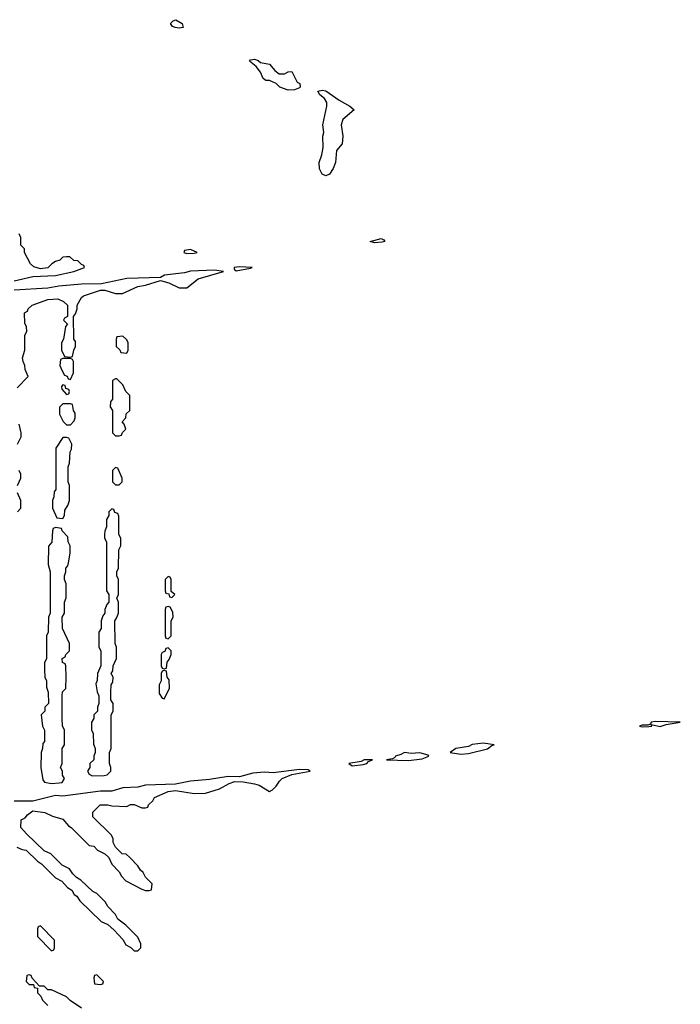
# Model space of a CAD drawing. Header units: inches. Extents: x 2769379 to 2883802, y 684208 to 828654.
# Tile 222 of 256: x 2842240 to 2845758, y 754129 to 759370. Entities that reach past the tile are written whole.
import ezdxf

# ---------------------------------------------------------------- set-up
doc = ezdxf.new("R2010")
doc.units = ezdxf.units.IN
doc.header["$MEASUREMENT"] = 0
doc.layers.add('C8745', color=7, linetype='Continuous')

msp = doc.modelspace()

# ---------------------------------------------------------------- linework, layer by layer
at = {"layer": 'C8745', "color": 2}
for points, elevation in [([(2843090, 759325.2), (2843068.7, 759328.7), (2843054, 759334), (2843044, 759350), (2843056.5, 759363.5), (2843072, 759370), (2843106, 759350), (2843110, 759329)], -2), ([(2843622, 759082), (2843650, 759082), (2843670, 759092.7), (2843690, 759093.4), (2843717.3, 759037.3), (2843731, 759030), (2843734, 759010), (2843730, 759008), (2843703.6, 758996.4), (2843670, 758995.3), (2843626, 759010), (2843606, 759030), (2843590, 759038), (2843570, 759046), (2843550, 759046), (2843536.4, 759056.4), (2843522, 759090), (2843500.2, 759120.2), (2843464, 759150), (2843470, 759156), (2843490, 759160.7), (2843510, 759153.4), (2843522.5, 759142.5), (2843570, 759132.7), (2843599.1, 759099.1)], -2), ([(2843870, 758538), (2843850, 758548), (2843836.4, 758576.4), (2843835.3, 758610), (2843848.7, 758650), (2843855.3, 758690), (2843854, 758750), (2843859, 758770), (2843854, 758810), (2843875.3, 758910), (2843875.3, 758930), (2843864, 758950), (2843838, 758970), (2843828, 758990), (2843850, 758994.8), (2843870, 758990.7), (2843940.9, 758940.9), (2843998, 758910), (2844022, 758890), (2843961, 758839), (2843952, 758810), (2843961, 758750), (2843958, 758710), (2843926.8, 758673.2), (2843921, 758610), (2843910, 758578), (2843890, 758548)], -2), ([(2844130, 758182.9), (2844106, 758190), (2844165.4, 758205.4), (2844178.8, 758198.8), (2844184.7, 758190), (2844170, 758186)], -2), ([(2843150, 758146), (2843118, 758142), (2843114, 758130), (2843130, 758124.7), (2843170, 758126.8), (2843186, 758130)], 2), ([(2843410, 758055.1), (2843382, 758050), (2843382, 758042), (2843392.7, 758032.7), (2843470, 758046.8), (2843478, 758050)], 2), ([(2842790, 757686), (2842758, 757682), (2842754, 757670), (2842754, 757630), (2842772.7, 757612.7), (2842778, 757598), (2842810, 757594), (2842818, 757610), (2842818, 757650), (2842810, 757666)], 2), ([(2842510, 757566), (2842470, 757566), (2842458, 757562), (2842454, 757530), (2842463.6, 757503.6), (2842478, 757478), (2842492.7, 757472.7), (2842498, 757458), (2842510, 757454), (2842526, 757490), (2842526, 757550), (2842522, 757562)], 2), ([(2842470, 757426), (2842462, 757418), (2842463.6, 757403.6), (2842490, 757374), (2842502, 757378), (2842506, 757390), (2842502, 757402), (2842486, 757406), (2842482, 757422)], 2), ([(2842758, 757458), (2842750, 757458), (2842734, 757450), (2842734, 757350), (2842723.6, 757336.4), (2842722, 757310), (2842734, 757290), (2842734, 757170), (2842750, 757154), (2842770, 757154), (2842782, 757158), (2842787.3, 757172.7), (2842806, 757190), (2842796.4, 757216.4), (2842786, 757230), (2842806, 757250), (2842807.3, 757272.7), (2842826, 757290), (2842826, 757370), (2842806, 757390), (2842790, 757426)], 2), ([(2842510, 757326), (2842470, 757326), (2842452.7, 757307.3), (2842452, 757270), (2842471.6, 757231.6), (2842490, 757214), (2842510, 757214), (2842530, 757234), (2842535.3, 757250), (2842534.6, 757274.6), (2842526, 757290), (2842522, 757322)], 2), ([(2842490, 757146), (2842470, 757146), (2842432, 757090), (2842432, 756870), (2842423.6, 756856.4), (2842422, 756830), (2842414, 756810), (2842414, 756770), (2842438, 756718), (2842470, 756714), (2842478, 756730), (2842480.4, 756759.6), (2842496.4, 756783.6), (2842506, 756810), (2842506, 756890), (2842498, 756910), (2842498, 756990), (2842506, 757010), (2842508, 757070), (2842516.4, 757083.6), (2842518, 757110), (2842502, 757142)], 2), ([(2842750, 756986), (2842734, 756970), (2842734, 756910), (2842750, 756894), (2842770, 756894), (2842786, 756910), (2842786, 756930), (2842762, 756982)], 2), ([(2842730, 756766), (2842714, 756750), (2842714, 756730), (2842702, 756710), (2842702, 756670), (2842692.7, 756647.3), (2842692, 756630), (2842692, 756610), (2842702, 756590), (2842702, 756330), (2842714, 756310), (2842714, 756270), (2842703.6, 756256.4), (2842694, 756230), (2842694, 756210), (2842683.6, 756196.4), (2842674, 756170), (2842674, 756130), (2842662, 756110), (2842662, 756030), (2842672, 756010), (2842672, 755930), (2842654, 755890), (2842652.7, 755852.7), (2842644.7, 755835.3), (2842652.7, 755792.7), (2842662, 755770), (2842662, 755730), (2842654, 755710), (2842654, 755690), (2842634, 755670), (2842634, 755650), (2842622, 755630), (2842622, 755590), (2842632, 755570), (2842632.7, 755512.7), (2842642, 755490), (2842642, 755470), (2842634, 755450), (2842634, 755430), (2842614, 755410), (2842614, 755390), (2842602, 755370), (2842610, 755354), (2842625.4, 755345.4), (2842690, 755346.8), (2842706, 755350), (2842726, 755370), (2842726, 755390), (2842718, 755410), (2842718, 755470), (2842728, 755490), (2842728, 755670), (2842738, 755690), (2842738, 755730), (2842726, 755750), (2842726, 755790), (2842728, 755830), (2842736.4, 755843.6), (2842738, 755870), (2842728, 755890), (2842736.4, 755903.6), (2842738, 755930), (2842755.3, 755970), (2842755.3, 756030), (2842748, 756050), (2842746, 756170), (2842756.4, 756183.6), (2842766, 756210), (2842766, 756270), (2842758, 756290), (2842766, 756310), (2842766, 756390), (2842758, 756410), (2842758, 756430), (2842766, 756450), (2842767.3, 756547.3), (2842778, 756570), (2842778, 756610), (2842768, 756630), (2842767.3, 756727.3), (2842762, 756742), (2842747.3, 756747.3), (2842742, 756762)], 2), ([(2842430, 756666), (2842418, 756662), (2842414, 756650), (2842411.6, 756588.4), (2842392.7, 756567.3), (2842392, 756470), (2842402, 756430), (2842402, 756210), (2842394, 756190), (2842392, 756110), (2842382, 756090), (2842382, 755970), (2842372.7, 755947.3), (2842372, 755910), (2842374, 755870), (2842382, 755850), (2842383.6, 755816.4), (2842392, 755790), (2842394, 755730), (2842374, 755710), (2842374, 755690), (2842354, 755670), (2842362, 755610), (2842371.6, 755588.4), (2842372, 755528), (2842363.6, 755516.4), (2842362, 755490), (2842354, 755470), (2842352, 755390), (2842363.6, 755323.6), (2842371.6, 755311.6), (2842410, 755304), (2842450, 755307.3), (2842466, 755310), (2842478, 755330), (2842468.4, 755348.4), (2842468, 755370), (2842458, 755390), (2842466, 755410), (2842466, 755490), (2842478, 755510), (2842478, 755590), (2842468, 755610), (2842466, 755650), (2842466, 755770), (2842468.4, 755791.6), (2842486, 755810), (2842488, 755870), (2842486, 755930), (2842482, 755942), (2842468.4, 755948.4), (2842466, 755970), (2842482, 755978), (2842486, 755990), (2842506, 756010), (2842506, 756050), (2842468.4, 756128.4), (2842466, 756190), (2842478, 756210), (2842478, 756270), (2842487.3, 756292.7), (2842487.3, 756367.3), (2842478, 756390), (2842478, 756410), (2842486, 756430), (2842486, 756450), (2842496.4, 756463.6), (2842500.4, 756479.6), (2842508, 756530), (2842508, 756570), (2842498, 756590), (2842496.4, 756616.4), (2842466, 756650), (2842462, 756662)], 2), ([(2843030, 756406), (2843014, 756390), (2843014, 756330), (2843018, 756318), (2843034, 756314), (2843038, 756298), (2843050, 756294), (2843066, 756310), (2843046, 756326), (2843046, 756390), (2843042, 756402)], 2), ([(2843030, 756246), (2843018, 756242), (2843014, 756230), (2843014, 756090), (2843018, 756078), (2843030, 756074), (2843046, 756090), (2843046, 756170), (2843058, 756190), (2843056.4, 756216.4), (2843042, 756242)], 2), ([(2843030, 756026), (2843018, 756022), (2843012.7, 756007.3), (2842998, 756002), (2842994, 755990), (2842994, 755930), (2842998, 755918), (2843010, 755914), (2843022, 755918), (2843026, 755950), (2843036.4, 755963.6), (2843046, 755990), (2843046, 756010)], 2), ([(2843010, 755906), (2842998, 755902), (2842994, 755890), (2842994, 755850), (2842982, 755830), (2842983.6, 755783.6), (2842998, 755758), (2843010, 755754), (2843038, 755810), (2843036.4, 755856.4), (2843026, 755870), (2843022, 755902)], 2), ([(2845626.4, 755633.6), (2845602, 755630), (2845599.6, 755620.4), (2845584.7, 755615.3), (2845555.1, 755615.1), (2845541, 755610), (2845554, 755606), (2845590, 755607.3), (2845606, 755610), (2845602, 755618), (2845650, 755607.7), (2845682, 755618), (2845758, 755630)], 2), ([(2844710, 755518.4), (2844650, 755511.6), (2844630, 755500.9), (2844562, 755490), (2844532, 755470), (2844590, 755460.7), (2844630, 755464.7), (2844732.1, 755487.9), (2844754, 755506), (2844766, 755510)], 2), ([(2844118, 755430), (2844074, 755430), (2844058, 755422), (2843992, 755410), (2844010, 755398), (2844070, 755405.5), (2844088, 755410), (2844098, 755422)], 2), ([(2844290, 755469.3), (2844270, 755458), (2844242, 755450), (2844238, 755442), (2844224.7, 755435.3), (2844194, 755430), (2844310, 755426), (2844384.1, 755435.9), (2844418, 755450), (2844415.3, 755455.3), (2844370, 755466.6), (2844324.2, 755464.2)], 2), ([(2842350, 754546), (2842338, 754542), (2842334, 754530), (2842334, 754490), (2842410, 754414), (2842422, 754418), (2842426, 754430), (2842426, 754470)], 2), ([(2842650, 754286), (2842638, 754282), (2842634, 754270), (2842638, 754238), (2842670, 754234), (2842682, 754238), (2842686, 754250)], 2)]:
    msp.add_lwpolyline(points, close=True, dxfattribs=dict(at, elevation=elevation))
at = {"layer": 'C8745', "color": 2, "elevation": 2}
for points in [[(2842210, 757980.4), (2842310, 758003.8), (2842430, 758008.4), (2842528, 758030), (2842586, 758050), (2842582, 758062), (2842570, 758066), (2842550, 758086), (2842528.7, 758088.7), (2842507.3, 758107.3), (2842490, 758108), (2842470, 758106), (2842454, 758090), (2842430, 758082), (2842412, 758070), (2842390, 758048.7), (2842350, 758044), (2842314.6, 758054.6), (2842298, 758070), (2842266, 758130), (2842266, 758150), (2842246, 758170), (2842246, 758210), (2842238, 758230)], [(2842226, 757410), (2842286, 757470), (2842268.4, 757508.4), (2842268, 757530), (2842258, 757550), (2842255.3, 757570), (2842268, 757610), (2842268, 757690), (2842278, 757710), (2842276.4, 757736.4), (2842267.3, 757752.7), (2842266, 757810), (2842282, 757818), (2842286, 757830), (2842306, 757850), (2842390, 757881), (2842443.6, 757883.6), (2842474, 757870), (2842494, 757850), (2842494, 757790), (2842478, 757782), (2842474, 757770), (2842494, 757750), (2842483.6, 757736.4), (2842474, 757670), (2842462, 757650), (2842462, 757610), (2842478, 757578), (2842510, 757574), (2842522, 757578), (2842528.4, 757611.6), (2842538, 757630), (2842536.4, 757656.4), (2842528, 757670), (2842526, 757790), (2842536.4, 757803.6), (2842546, 757830), (2842546, 757850), (2842569.1, 757890.9), (2842580.2, 757899.8), (2842670, 757930.7), (2842694, 757930), (2842750, 757912), (2842787.3, 757912.7), (2842869.4, 757950.6), (2842910, 757956), (2842990, 757981), (2843034, 757970), (2843090, 757942), (2843130, 757942), (2843190, 757991), (2843326, 758030), (2843276.6, 758036.6), (2843150, 758031), (2843117.7, 758022.2), (2843012, 758010), (2842990, 757997.2), (2842810, 757992.8), (2842675.2, 757964.8), (2842570, 757963), (2842447.9, 757952.1), (2842390, 757940.5), (2842210, 757929.6)], [(2842228, 757110), (2842248, 757150), (2842248, 757170), (2842236.4, 757216.4)], [(2842228, 756890), (2842246, 756930), (2842246, 756950), (2842238, 756970)], [(2842228, 756750), (2842246, 756770), (2842246, 756810), (2842228.4, 756851.6)], [(2842225.4, 754965.4), (2842252.7, 754952.7), (2842274, 754950), (2842334, 754890), (2842356.9, 754876.9), (2842430, 754802), (2842463.6, 754783.6), (2842494, 754750), (2842516.9, 754736.9), (2842530, 754714), (2842543.6, 754703.6), (2842559.6, 754679.6), (2842674, 754570), (2842710, 754554), (2842743.6, 754523.6), (2842790, 754474), (2842805.4, 754445.4), (2842832, 754432), (2842850, 754414), (2842870, 754414), (2842886, 754430), (2842886, 754450), (2842870, 754486), (2842806, 754550), (2842762, 754582), (2842750, 754606), (2842708.9, 754648.9), (2842694.6, 754674.6), (2842650, 754718), (2842628.9, 754728.9), (2842566, 754790), (2842543.1, 754803.1), (2842523.1, 754823.1), (2842506, 754850), (2842466, 754870), (2842406, 754930), (2842370, 754946), (2842276.4, 755036.4), (2842246, 755070), (2842248, 755110), (2842270, 755122), (2842282, 755138), (2842310, 755158.8), (2842374, 755150), (2842414, 755130), (2842470, 755114), (2842499.6, 755079.6), (2842514, 755070), (2842610, 754974), (2842634, 754970), (2842654, 754950), (2842694, 754930), (2842714, 754910), (2842730, 754874), (2842770, 754834), (2842782, 754810), (2842805.4, 754785.4), (2842890, 754742), (2842910, 754734), (2842930, 754734), (2842942, 754738), (2842946, 754770), (2842910, 754806), (2842898, 754830), (2842883.1, 754843.1), (2842870, 754866), (2842826, 754910), (2842807.3, 754927.3), (2842786, 754930), (2842750, 754966), (2842738, 754990), (2842738, 755010), (2842728.4, 755028.4), (2842630, 755126), (2842629, 755151), (2842668.7, 755190), (2842710, 755190.8), (2842730, 755184.7), (2842810, 755182), (2842830, 755192), (2842850, 755192), (2842890, 755174), (2842910, 755174), (2842922, 755178), (2842926, 755190), (2842948.4, 755211.6), (2842958, 755230), (2843030, 755260.7), (2843070, 755266.8), (2843170, 755251.3), (2843230, 755252), (2843304.7, 755275.3), (2843355.5, 755304.5), (2843385.2, 755314.8), (2843430, 755313.4), (2843490, 755302.8), (2843514.8, 755294.8), (2843570, 755262), (2843586, 755270), (2843606, 755290), (2843623.1, 755316.9), (2843638, 755330), (2843688.4, 755351.6), (2843786, 755370), (2843776.4, 755376.4), (2843730, 755378.4), (2843590, 755361.6), (2843544.2, 755364.2), (2843481.2, 755358.8), (2843410, 755339.6), (2843350, 755340.9), (2843250, 755324.7), (2843150, 755316.4), (2843070, 755300.5), (2842910, 755295.6), (2842870, 755284.4), (2842790, 755281.3), (2842730, 755263.5), (2842670, 755263.5), (2842470, 755236.3), (2842430, 755240.7), (2842310, 755209.6), (2842210, 755209.6)], [(2842569, 754109), (2842509.1, 754149.1), (2842490, 754168), (2842410, 754206), (2842390, 754206), (2842370, 754226), (2842346, 754226), (2842307.3, 754267.3), (2842302, 754282), (2842290, 754286), (2842278, 754282), (2842274, 754250), (2842290, 754234), (2842314, 754234), (2842318, 754218), (2842334, 754214), (2842334, 754190), (2842352.7, 754172.7), (2842362, 754150), (2842390, 754122)]]:
    msp.add_lwpolyline(points, dxfattribs=at)

doc.saveas('drawing.dxf')
